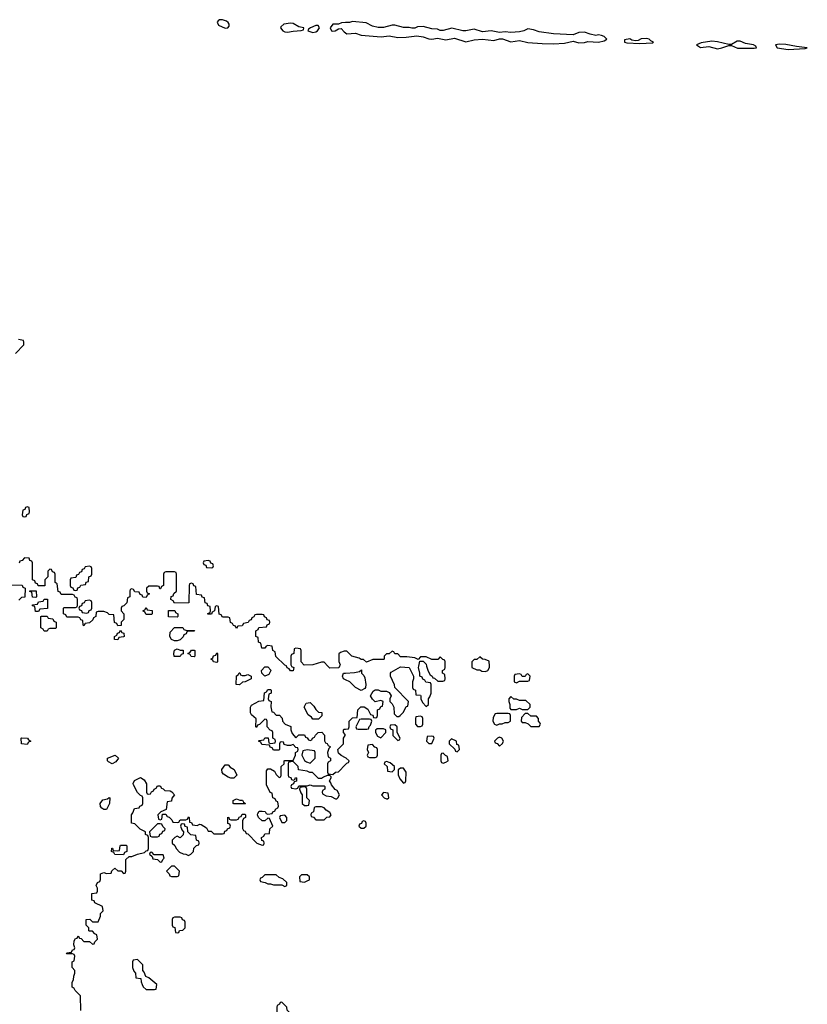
# Model space of a CAD drawing. Header units: inches. Extents: x 2769577 to 2880010, y 685631 to 825129.
# Tile 54 of 155: x 2797696 to 2803266, y 737610 to 744569. Entities that reach past the tile are written whole.
import ezdxf

# ---------------------------------------------------------------- set-up
doc = ezdxf.new("R2010")
doc.units = ezdxf.units.IN
doc.header["$MEASUREMENT"] = 0
for name, color, linetype in [('C7793', 7, 'Continuous'), ('C7794', 7, 'Continuous'), ('C8703', 7, 'Continuous'), ('C8704', 7, 'Continuous')]:
    doc.layers.add(name, color=color, linetype=linetype)

msp = doc.modelspace()

# ---------------------------------------------------------------- linework, layer by layer
at = {"layer": 'C7793', "color": 4, "elevation": 4}
for points in [[(2799430, 739928.7), (2799408, 739950), (2799406, 739970), (2799430, 739994), (2799450, 739994), (2799471.6, 739971.6), (2799471.6, 739968.4), (2799458, 739942)], [(2799270, 739934), (2799290, 739934), (2799310, 739942), (2799334, 739930), (2799334, 739910), (2799290, 739888), (2799272.7, 739887.3), (2799250, 739868), (2799226, 739870), (2799228.4, 739931.6), (2799242, 739938), (2799247.3, 739952.7), (2799252.7, 739952.7), (2799258, 739938)], [(2799770, 739626), (2799760.4, 739640.4), (2799736.4, 739656.4), (2799708, 739710), (2799722, 739738), (2799750, 739742), (2799776.9, 739716.9), (2799790, 739694), (2799810, 739674), (2799832.7, 739672.7), (2799831.6, 739648.4), (2799810, 739626)], [(2797750, 739446), (2797708, 739450), (2797706, 739490), (2797710, 739494), (2797751.6, 739491.6), (2797758, 739478), (2797774, 739470), (2797758, 739462)], [(2798350, 739308.7), (2798323.1, 739323.1), (2798318, 739330), (2798318, 739350), (2798371.1, 739371.1), (2798394, 739350), (2798376.9, 739323.1)], [(2799730, 739408), (2799698, 739402), (2799692, 739370), (2799710, 739334), (2799723.6, 739323.6), (2799750, 739314), (2799786, 739350), (2799786, 739390), (2799782, 739402)], [(2799190, 739208.7), (2799170, 739215.3), (2799136.4, 739236.4), (2799127.3, 739247.3), (2799126, 739270), (2799150, 739302), (2799170, 739302), (2799185.4, 739285.4), (2799212, 739270), (2799232, 739230), (2799210, 739208.7)], [(2799630, 739326), (2799598, 739322), (2799594, 739310), (2799594, 739230), (2799598, 739218), (2799612.7, 739212.7), (2799618, 739198), (2799630, 739194), (2799642, 739198), (2799647.3, 739212.7), (2799654, 739210), (2799652.7, 739187.3), (2799638, 739182), (2799632.7, 739167.3), (2799618, 739162), (2799614, 739150), (2799618, 739138), (2799650, 739134), (2799662, 739138), (2799670, 739154), (2799730, 739154), (2799750, 739162), (2799770, 739154), (2799850, 739154), (2799854, 739150), (2799854, 739130), (2799838, 739122), (2799834, 739110), (2799838, 739098), (2799863.6, 739083.6), (2799899.6, 739079.6), (2799930, 739062), (2799938, 739062), (2799946, 739070), (2799958, 739090), (2799942, 739122), (2799927.3, 739127.3), (2799900.4, 739160.4), (2799896.4, 739176.4), (2799886, 739190), (2799898, 739210), (2799898, 739218), (2799890, 739226), (2799870, 739226), (2799843.6, 739216.4), (2799830, 739206), (2799810, 739206), (2799767.3, 739247.3), (2799748.4, 739248.4), (2799730, 739258), (2799667.3, 739267.3), (2799666, 739290)], [(2799710, 739146), (2799678, 739142), (2799674, 739130), (2799683.6, 739103.6), (2799694, 739090), (2799694, 739030), (2799710, 739014), (2799730, 739014), (2799742, 739018), (2799746, 739050), (2799726, 739070), (2799726, 739130), (2799722, 739142)], [(2798290, 738986), (2798276.4, 738996.4), (2798268.4, 739008.4), (2798266, 739030), (2798284.7, 739055.3), (2798318, 739062), (2798330, 739072), (2798334, 739070), (2798331.1, 739028.9), (2798310, 738986)], [(2799210, 739026), (2799206, 739030), (2799206, 739050), (2799230, 739062), (2799252.7, 739052.7), (2799271.6, 739051.6), (2799278, 739038), (2799294, 739030), (2799290, 739026)], [(2799570, 738946), (2799538, 738942), (2799534, 738930), (2799550, 738894), (2799570, 738894), (2799586, 738910), (2799586, 738930)], [(2799830, 739006), (2799790, 739006), (2799778, 739002), (2799774, 738970), (2799758, 738962), (2799754, 738950), (2799758, 738938), (2799772.7, 738932.7), (2799790, 738914), (2799850, 738914), (2799868.4, 738931.6), (2799890, 738934), (2799898, 738950), (2799890, 738966), (2799863.1, 738983.1), (2799850, 738998)], [(2798690, 738886), (2798670, 738886), (2798614, 738830), (2798618, 738798), (2798630, 738794), (2798670, 738794), (2798682, 738798), (2798687.3, 738812.7), (2798702, 738818), (2798707.3, 738832.7), (2798722, 738838), (2798726, 738850), (2798707.3, 738867.3), (2798702, 738882)], [(2798850, 738886), (2798838, 738882), (2798834, 738870), (2798843.6, 738843.6), (2798854, 738830), (2798852.7, 738807.3), (2798830, 738786), (2798810, 738798), (2798794, 738790), (2798774, 738770), (2798774, 738750), (2798792.7, 738732.7), (2798802, 738710), (2798825.4, 738685.4), (2798852.7, 738672.7), (2798872, 738672), (2798890, 738662), (2798906, 738670), (2798926, 738690), (2798927.3, 738712.7), (2798947.3, 738732.7), (2798962, 738738), (2798966, 738750), (2798962, 738762), (2798946, 738770), (2798942, 738802), (2798907.3, 738807.3), (2798886, 738830), (2798882, 738862), (2798867.3, 738867.3), (2798862, 738882)], [(2798430, 738666), (2798368.4, 738668.4), (2798362, 738682), (2798346, 738690), (2798347.3, 738712.7), (2798352.7, 738712.7), (2798358, 738698), (2798390, 738694), (2798402, 738698), (2798406, 738730), (2798410, 738734), (2798450, 738734), (2798454, 738730), (2798454, 738690), (2798438, 738682)], [(2798630, 738686), (2798618, 738682), (2798614, 738670), (2798634, 738654), (2798638, 738638), (2798670, 738634), (2798690, 738614), (2798702, 738618), (2798707.3, 738632.7), (2798718, 738642), (2798710, 738666), (2798646, 738666)], [(2798790, 738586), (2798770, 738586), (2798734, 738550), (2798752.7, 738532.7), (2798758, 738518), (2798770, 738514), (2798810, 738514), (2798822, 738518), (2798826, 738550)], [(2799510, 738526), (2799430, 738526), (2799410, 738506), (2799398, 738502), (2799394, 738490), (2799398, 738478), (2799431.6, 738471.6), (2799450, 738462), (2799470, 738462), (2799490, 738454), (2799550, 738454), (2799570, 738442), (2799586, 738450), (2799586, 738470), (2799556.4, 738496.4), (2799530, 738506)], [(2799730, 738526), (2799690, 738526), (2799674, 738510), (2799678, 738478), (2799710, 738474), (2799730, 738482), (2799746, 738490), (2799746, 738510)], [(2798830, 738226), (2798790, 738226), (2798778, 738222), (2798774, 738210), (2798774, 738170), (2798778, 738158), (2798792.7, 738152.7), (2798798, 738118), (2798810, 738114), (2798822, 738118), (2798827.3, 738132.7), (2798850, 738134), (2798866, 738150), (2798866, 738190), (2798862, 738202), (2798847.3, 738207.3), (2798842, 738222)], [(2798530, 737926), (2798498, 737922), (2798494, 737910), (2798494, 737870), (2798503.6, 737843.6), (2798514, 737830), (2798518, 737798), (2798552.7, 737792.7), (2798554, 737770), (2798562, 737750), (2798570, 737734), (2798590, 737714), (2798650, 737714), (2798662, 737718), (2798666, 737750), (2798610, 737798), (2798587.3, 737807.3), (2798576.4, 737836.4), (2798566, 737850), (2798566, 737890)], [(2799550, 737626), (2799538, 737622), (2799534, 737610), (2799518, 737602), (2799514, 737590), (2799514, 737530), (2799530, 737514), (2799570, 737514), (2799590, 737494), (2799602, 737498), (2799607.3, 737512.7), (2799622, 737518), (2799626, 737530), (2799588, 737568), (2799586, 737590)]]:
    msp.add_lwpolyline(points, close=True, dxfattribs=at)
for points in [[(2799617.3, 740000), (2799618, 739998), (2799634, 739990), (2799630, 739966), (2799610, 739966), (2799602, 739982), (2799587.3, 739987.3), (2799582.7, 740000)], [(2799957.9, 740000), (2799952.7, 739987.3), (2799890, 739986), (2799876.3, 740000)], [(2800000, 739903), (2799986, 739910), (2799978, 739930), (2799986, 739950), (2800000, 739950.9)], [(2798127.3, 737567.3), (2798126, 737670), (2798087.3, 737707.3), (2798082, 737722), (2798066, 737730), (2798067.3, 737767.3), (2798076.4, 737783.6), (2798078, 737810), (2798086, 737830), (2798086, 737850), (2798068, 737870), (2798066, 737910), (2798082, 737918), (2798086, 737950), (2798082, 737962), (2798070, 737966), (2798030, 737966), (2798028, 737970), (2798030, 737974), (2798062, 737978), (2798070, 737994), (2798082, 737998), (2798086, 738010), (2798078, 738030), (2798080.4, 738059.6), (2798090, 738074), (2798102, 738078), (2798110, 738094), (2798118, 738078), (2798130, 738074), (2798150, 738054), (2798190, 738054), (2798210, 738034), (2798222, 738038), (2798227.3, 738052.7), (2798246, 738070), (2798242, 738102), (2798227.3, 738107.3), (2798210, 738126), (2798190, 738126), (2798186, 738130), (2798186, 738150), (2798166, 738170), (2798166, 738210), (2798191.6, 738211.6), (2798210, 738194), (2798250, 738194), (2798267.3, 738232.7), (2798268.4, 738251.6), (2798286, 738270), (2798282, 738302), (2798227.3, 738327.3), (2798222, 738342), (2798206, 738346), (2798207.3, 738392.7), (2798242, 738398), (2798246, 738410), (2798246, 738430), (2798238, 738450), (2798246, 738470), (2798262, 738478), (2798267.3, 738492.7), (2798267.3, 738532.7), (2798290, 738542), (2798310, 738534), (2798342, 738538), (2798347.3, 738552.7), (2798370, 738572), (2798390, 738554), (2798412.7, 738552.7), (2798430, 738534), (2798442, 738538), (2798446, 738550), (2798447.3, 738632.7), (2798470, 738654), (2798490, 738654), (2798528.4, 738671.6), (2798578, 738682), (2798590, 738694), (2798602, 738698), (2798606, 738710), (2798606, 738790), (2798602, 738802), (2798586, 738810), (2798586, 738830), (2798547.3, 738847.3), (2798510, 738886), (2798486, 738890), (2798486, 738950), (2798496.4, 738963.6), (2798507.3, 738992.7), (2798542, 738998), (2798546, 739010), (2798562, 739018), (2798566, 739030), (2798566, 739070), (2798562, 739082), (2798550, 739086), (2798530, 739106), (2798500.4, 739160.4), (2798498, 739170), (2798508, 739192), (2798550, 739212), (2798576.9, 739196.9), (2798592.7, 739167.3), (2798594, 739110), (2798598, 739098), (2798610, 739094), (2798622, 739098), (2798627.3, 739112.7), (2798642, 739118), (2798646, 739130), (2798662, 739138), (2798670, 739154), (2798690, 739154), (2798698, 739138), (2798710, 739134), (2798722, 739122), (2798759.6, 739119.6), (2798772.7, 739112.7), (2798791.6, 739091.6), (2798772.7, 739067.3), (2798770, 739046), (2798738, 739042), (2798732.7, 738987.3), (2798694, 738970), (2798674, 738950), (2798678, 738918), (2798690, 738914), (2798702, 738918), (2798706, 738954), (2798730, 738954), (2798738, 738938), (2798752.7, 738932.7), (2798772.7, 738912.7), (2798778, 738898), (2798810, 738894), (2798822, 738898), (2798830, 738914), (2798870, 738914), (2798882, 738918), (2798890, 738934), (2798894, 738930), (2798898, 738898), (2798910, 738894), (2798918, 738878), (2798950, 738874), (2798970, 738882), (2798979.6, 738879.6), (2799016.9, 738856.9), (2799030, 738834), (2799050, 738834), (2799070, 738814), (2799130, 738814), (2799142, 738818), (2799147.3, 738832.7), (2799162, 738838), (2799166, 738850), (2799182, 738858), (2799186, 738870), (2799182, 738882), (2799168.4, 738888.4), (2799167.3, 738932.7), (2799174, 738930), (2799178, 738918), (2799190, 738914), (2799230, 738914), (2799242, 738918), (2799250, 738934), (2799262, 738938), (2799270, 738954), (2799290, 738954), (2799294, 738950), (2799294, 738930), (2799278, 738922), (2799272.7, 738907.3), (2799272.7, 738852.7), (2799278, 738838), (2799290, 738834), (2799298, 738818), (2799310, 738814), (2799374, 738750), (2799410, 738734), (2799422, 738738), (2799426, 738750), (2799422, 738762), (2799407.3, 738767.3), (2799406, 738790), (2799422, 738798), (2799430, 738814), (2799462, 738818), (2799466, 738850), (2799486, 738870), (2799462, 738922), (2799450, 738926), (2799430, 738906), (2799410, 738906), (2799386, 738930), (2799378, 738950), (2799380.4, 738959.6), (2799390, 738974), (2799410, 738974), (2799431.6, 738971.6), (2799438, 738958), (2799450, 738954), (2799482, 738958), (2799486, 738970), (2799502, 738978), (2799506, 738990), (2799522, 738998), (2799526, 739010), (2799522, 739042), (2799510, 739046), (2799502, 739062), (2799486, 739070), (2799482, 739102), (2799467.3, 739107.3), (2799440.4, 739160.4), (2799440.4, 739259.6), (2799450, 739274), (2799470, 739274), (2799498, 739258), (2799510, 739234), (2799530, 739214), (2799542, 739218), (2799546, 739230), (2799546, 739290), (2799566, 739310), (2799566, 739330), (2799570, 739334), (2799630, 739334), (2799646, 739370), (2799646, 739390), (2799662, 739398), (2799666, 739410), (2799662, 739422), (2799650, 739426), (2799630, 739446), (2799610, 739438), (2799590, 739438), (2799567.3, 739447.3), (2799562, 739462), (2799550, 739466), (2799538, 739462), (2799534, 739450), (2799534, 739410), (2799530, 739406), (2799490, 739406), (2799482, 739422), (2799467.3, 739427.3), (2799462, 739442), (2799407.3, 739447.3), (2799402, 739462), (2799386, 739470), (2799390, 739474), (2799422, 739478), (2799430, 739494), (2799452.7, 739492.7), (2799458, 739458), (2799470, 739454), (2799502, 739458), (2799506, 739470), (2799502, 739482), (2799486, 739490), (2799486, 739530), (2799482, 739542), (2799467.3, 739547.3), (2799446, 739570), (2799446, 739610), (2799442, 739622), (2799430, 739626), (2799392.7, 739587.3), (2799378, 739582), (2799370, 739566), (2799366, 739570), (2799367.3, 739627.3), (2799336.4, 739656.4), (2799328, 739670), (2799328, 739710), (2799336.4, 739723.6), (2799388.4, 739751.6), (2799422, 739758), (2799428.4, 739811.6), (2799442, 739818), (2799450, 739834), (2799470, 739834), (2799474, 739830), (2799474, 739810), (2799458, 739802), (2799454, 739770), (2799458, 739758), (2799474, 739750), (2799472.7, 739712.7), (2799478, 739678), (2799490, 739674), (2799510, 739654), (2799532.7, 739652.7), (2799552, 739632), (2799554, 739610), (2799574, 739590), (2799612.7, 739572.7), (2799614, 739550), (2799623.6, 739523.6), (2799650, 739494), (2799670, 739514), (2799710, 739514), (2799718, 739498), (2799730, 739494), (2799738, 739478), (2799750, 739474), (2799762, 739478), (2799766, 739490), (2799782, 739498), (2799787.3, 739512.7), (2799806, 739530), (2799832.7, 739532.7), (2799851.6, 739511.6), (2799852.7, 739472.7), (2799858, 739458), (2799870, 739454), (2799878, 739438), (2799894, 739430), (2799882, 739418), (2799874, 739390), (2799878, 739358), (2799894, 739350), (2799894, 739330), (2799878, 739322), (2799874, 739310), (2799874, 739250), (2799878, 739238), (2799910, 739234), (2799928.4, 739251.6), (2799950, 739254), (2800000, 739304)], [(2800000, 739352.9), (2799968.4, 739368.4), (2799950, 739386), (2799946, 739410), (2799986, 739450), (2799986, 739490), (2799998, 739510), (2799998, 739518), (2799986, 739530), (2799986, 739550), (2799990, 739554), (2800000, 739555.3)]]:
    msp.add_lwpolyline(points, dxfattribs=at)
at = {"layer": 'C7794', "color": 4, "elevation": 4}
for points in [[(2799130, 744568.7), (2799110, 744568), (2799099.6, 744560.4), (2799092, 744550), (2799102, 744530), (2799150, 744507.7), (2799168.9, 744511.1), (2799176.5, 744523.5), (2799177.2, 744537.2), (2799170, 744548), (2799158, 744558)], [(2799610, 744545.2), (2799563.5, 744536.5), (2799542, 744518), (2799541, 744510), (2799556, 744490), (2799570, 744483), (2799590, 744481.6), (2799630, 744488), (2799687.3, 744492.7), (2799702, 744498), (2799706, 744510), (2799670, 744519), (2799630, 744541.2)], [(2799790, 744528.7), (2799752, 744510), (2799738, 744502), (2799734, 744490), (2799770, 744478.8), (2799790, 744482.8), (2799802, 744490), (2799815.3, 744510), (2799808, 744528)], [(2797750, 741126), (2797738, 741122), (2797732.7, 741107.3), (2797718, 741102), (2797714, 741070), (2797718, 741058), (2797730, 741054), (2797742, 741058), (2797747.3, 741072.7), (2797762, 741078), (2797766, 741090), (2797762, 741122)], [(2798190, 740706), (2798158, 740702), (2798152.7, 740687.3), (2798138, 740682), (2798132.7, 740667.3), (2798118, 740662), (2798112.7, 740647.3), (2798098, 740642), (2798092.7, 740627.3), (2798058, 740622), (2798054, 740610), (2798054, 740570), (2798058, 740558), (2798072.7, 740552.7), (2798078, 740538), (2798090, 740534), (2798102, 740538), (2798107.3, 740552.7), (2798122, 740558), (2798127.3, 740572.7), (2798162, 740578), (2798167.3, 740592.7), (2798182, 740598), (2798186, 740630), (2798202, 740638), (2798206, 740650), (2798206, 740690), (2798202, 740702)], [(2799030, 740746), (2798998, 740742), (2798994, 740730), (2798998, 740718), (2799012.7, 740712.7), (2799018, 740698), (2799050, 740694), (2799062, 740698), (2799066, 740710), (2799062, 740722), (2799047.3, 740727.3), (2799042, 740742)], [(2797810, 740486), (2797787.3, 740487.3), (2797782, 740522), (2797767.3, 740527.3), (2797767.3, 740532.7), (2797812.7, 740532.7), (2797814, 740490)], [(2797830, 740386), (2797807.3, 740387.3), (2797802, 740422), (2797787.3, 740427.3), (2797787.3, 740432.7), (2797822, 740438), (2797830, 740454), (2797862, 740458), (2797870, 740474), (2797892.7, 740472.7), (2797892.7, 740407.3), (2797838, 740402)], [(2798190, 740466), (2798158, 740462), (2798152.7, 740447.3), (2798138, 740442), (2798132.7, 740427.3), (2798118, 740422), (2798114, 740410), (2798118, 740398), (2798132.7, 740392.7), (2798138, 740378), (2798170, 740374), (2798182, 740378), (2798187.3, 740392.7), (2798202, 740398), (2798206, 740410), (2798206, 740450), (2798202, 740462)], [(2798590, 740366), (2798582, 740382), (2798566, 740390), (2798582, 740398), (2798590, 740414), (2798598, 740398), (2798632.7, 740392.7), (2798634, 740370), (2798630, 740366)], [(2797870, 740246), (2797862, 740262), (2797846, 740270), (2797846, 740350), (2797850, 740354), (2797890, 740354), (2797898, 740338), (2797930, 740334), (2797938, 740318), (2797954, 740310), (2797954, 740270), (2797950, 740266), (2797910, 740266), (2797898, 740262), (2797890, 740246)], [(2798810, 740346), (2798747.3, 740347.3), (2798747.3, 740392.7), (2798792.7, 740392.7), (2798798, 740378), (2798814, 740370), (2798814, 740350)], [(2798790, 740178), (2798768.9, 740188.9), (2798758, 740210), (2798760.4, 740239.6), (2798790, 740274), (2798850, 740274), (2798858, 740258), (2798870, 740254), (2798932.7, 740252.7), (2798930, 740246), (2798890, 740246), (2798878, 740242), (2798872.7, 740227.3), (2798858, 740222), (2798852.7, 740207.3), (2798830, 740186), (2798810, 740178)], [(2798390, 740186), (2798367.3, 740187.3), (2798366, 740210), (2798382, 740218), (2798387.3, 740232.7), (2798402, 740238), (2798410, 740254), (2798418, 740238), (2798432.7, 740232.7), (2798434, 740210), (2798430, 740206), (2798398, 740202)], [(2798830, 740068), (2798788.9, 740068.9), (2798786, 740090), (2798790, 740114), (2798810, 740122), (2798830, 740114), (2798852.7, 740112.7), (2798852.7, 740087.3), (2798838, 740082)], [(2798930, 740066), (2798908.4, 740068.4), (2798902, 740082), (2798886, 740090), (2798902, 740098), (2798910, 740114), (2798930, 740114), (2798934, 740110), (2798934, 740070)], [(2799090, 740026), (2799066, 740030), (2799062, 740042), (2799048, 740050), (2799062, 740058), (2799067.3, 740072.7), (2799082, 740078), (2799090, 740094), (2799094, 740090), (2799094, 740030)]]:
    msp.add_lwpolyline(points, close=True, dxfattribs=at)
for points in [[(2800000, 744548.1), (2799972.7, 744547.3), (2799950, 744538), (2799910, 744538), (2799892, 744510), (2799902, 744490), (2799910, 744488), (2799926, 744490), (2799950, 744504.7), (2799970, 744506), (2799990, 744482.8), (2800000, 744475.6)], [(2797666, 742210), (2797726, 742270), (2797726, 742290), (2797722, 742302), (2797687.3, 742307.3)], [(2799582.7, 740000), (2799582, 740002), (2799570, 740006), (2799507.3, 740067.3), (2799502, 740102), (2799486, 740110), (2799482, 740142), (2799450, 740146), (2799438, 740142), (2799430, 740126), (2799407.3, 740127.3), (2799402, 740162), (2799386, 740170), (2799382, 740202), (2799366, 740210), (2799366, 740250), (2799382, 740258), (2799387.3, 740272.7), (2799442, 740278), (2799447.3, 740292.7), (2799462, 740298), (2799466, 740310), (2799462, 740322), (2799447.3, 740327.3), (2799442, 740342), (2799427.3, 740347.3), (2799422, 740362), (2799410, 740366), (2799370, 740366), (2799358, 740362), (2799352.7, 740347.3), (2799338, 740342), (2799332.7, 740327.3), (2799318, 740322), (2799312.7, 740307.3), (2799278, 740302), (2799270, 740286), (2799238, 740282), (2799230, 740266), (2799222, 740282), (2799207.3, 740287.3), (2799202, 740302), (2799187.3, 740307.3), (2799182, 740342), (2799170, 740346), (2799130, 740346), (2799122, 740362), (2799107.3, 740367.3), (2799102, 740422), (2799090, 740426), (2799078, 740422), (2799074, 740390), (2799058, 740382), (2799052.7, 740367.3), (2799027.3, 740367.3), (2799027.3, 740372.7), (2799042, 740378), (2799046, 740390), (2799042, 740422), (2799027.3, 740427.3), (2799022, 740442), (2799007.3, 740447.3), (2799002, 740482), (2798987.3, 740487.3), (2798982, 740502), (2798947.3, 740507.3), (2798942, 740562), (2798927.3, 740567.3), (2798922, 740582), (2798910, 740586), (2798898, 740582), (2798894, 740570), (2798892.7, 740447.3), (2798790, 740446), (2798782, 740462), (2798766, 740470), (2798767.3, 740492.7), (2798782, 740498), (2798787.3, 740512.7), (2798806, 740530), (2798806, 740650), (2798802, 740662), (2798790, 740666), (2798730, 740666), (2798718, 740662), (2798714, 740650), (2798714, 740570), (2798698, 740562), (2798692.7, 740547.3), (2798687.3, 740547.3), (2798682, 740562), (2798670, 740566), (2798610, 740566), (2798594, 740550), (2798594, 740530), (2798598, 740518), (2798614, 740510), (2798598, 740502), (2798590, 740486), (2798567.3, 740487.3), (2798562, 740502), (2798547.3, 740507.3), (2798542, 740522), (2798510, 740526), (2798502, 740542), (2798490, 740546), (2798478, 740542), (2798474, 740530), (2798474, 740490), (2798458, 740482), (2798452.7, 740447.3), (2798432.7, 740427.3), (2798418, 740422), (2798414, 740410), (2798414, 740390), (2798432, 740370), (2798432, 740330), (2798414, 740310), (2798412.7, 740287.3), (2798390, 740286), (2798382, 740302), (2798367.3, 740307.3), (2798362, 740362), (2798330, 740366), (2798316.4, 740376.4), (2798290, 740386), (2798250, 740386), (2798238, 740382), (2798234, 740350), (2798218, 740342), (2798212.7, 740327.3), (2798190, 740306), (2798158, 740302), (2798150, 740286), (2798146, 740290), (2798142, 740322), (2798127.3, 740327.3), (2798122, 740342), (2798110, 740346), (2798030, 740346), (2798022, 740362), (2798006, 740370), (2798006, 740410), (2798010, 740414), (2798090, 740414), (2798102, 740418), (2798106, 740430), (2798106, 740470), (2798102, 740482), (2798087.3, 740487.3), (2798082, 740502), (2798070, 740506), (2797990, 740506), (2797982, 740522), (2797967.3, 740527.3), (2797962, 740582), (2797946, 740590), (2797946, 740650), (2797942, 740662), (2797927.3, 740667.3), (2797922, 740682), (2797910, 740686), (2797894, 740670), (2797894, 740630), (2797874, 740610), (2797872.7, 740567.3), (2797827.3, 740567.3), (2797822, 740582), (2797807.3, 740587.3), (2797802, 740602), (2797786, 740610), (2797786, 740730), (2797782, 740742), (2797767.3, 740747.3), (2797762, 740762), (2797730, 740766), (2797712.7, 740747.3), (2797698, 740742), (2797692.7, 740727.3)], [(2797630, 740574), (2797712.7, 740572.7), (2797718, 740558), (2797734, 740550), (2797732.7, 740487.3), (2797710, 740486), (2797690, 740466)], [(2799876.3, 740000), (2799848.4, 740028.4), (2799830, 740028.7), (2799768.4, 740008.4), (2799707.3, 740007.3), (2799686, 740030), (2799686, 740110), (2799682, 740122), (2799650, 740126), (2799638, 740122), (2799634, 740090), (2799618, 740082), (2799614, 740070), (2799614, 740010), (2799617.3, 740000)], [(2800000, 740106), (2799990, 740106), (2799963.6, 740096.4), (2799952.7, 740087.3), (2799952.7, 740032.7), (2799962, 740010), (2799957.9, 740000)]]:
    msp.add_lwpolyline(points, dxfattribs=at)
at = {"layer": 'C8703', "color": 4, "elevation": 4}
for points in [[(2800000, 739555.3), (2800022, 739558), (2800026, 739570), (2800026, 739610), (2800050, 739634), (2800082, 739638), (2800088.4, 739691.6), (2800108.4, 739711.6), (2800131.6, 739711.6), (2800156.9, 739696.9), (2800178, 739658), (2800192.7, 739652.7), (2800198, 739638), (2800210, 739634), (2800222, 739638), (2800226, 739650), (2800226, 739690), (2800242, 739698), (2800250, 739714), (2800262, 739718), (2800266, 739750), (2800250, 739758), (2800210, 739748), (2800190, 739766), (2800178, 739790), (2800196.4, 739823.6), (2800210, 739832), (2800230, 739832), (2800250, 739822), (2800290, 739822), (2800310, 739814), (2800322, 739790), (2800314, 739770), (2800314, 739750), (2800330, 739734), (2800342, 739710), (2800343.6, 739663.6), (2800363.6, 739643.6), (2800376.4, 739643.6), (2800386, 739650), (2800410, 739674), (2800430, 739714), (2800442, 739718), (2800446, 739750), (2800348, 739850), (2800347.3, 739867.3), (2800318, 739930), (2800318, 739950), (2800323.1, 739956.9), (2800390, 739994), (2800451.1, 739991.1), (2800482, 739930), (2800482, 739910), (2800474, 739890), (2800474, 739850), (2800478, 739838), (2800494, 739830), (2800498, 739798), (2800530, 739794), (2800534, 739790), (2800534, 739770), (2800543.6, 739743.6), (2800570, 739714), (2800586, 739730), (2800586, 739770), (2800596.4, 739783.6), (2800606, 739810), (2800606, 739870), (2800602, 739882), (2800567.3, 739887.3), (2800562, 739902), (2800547.3, 739907.3), (2800542, 739922), (2800526, 739930), (2800526, 739950), (2800515.3, 739990), (2800517.8, 740000)], [(2800573.8, 740000), (2800583.6, 739963.6), (2800598, 739938), (2800614, 739930), (2800618, 739918), (2800630, 739914), (2800652.7, 739892.7), (2800687.3, 739892.7), (2800702, 739898), (2800706, 739910), (2800702, 739942), (2800686, 739950), (2800686, 739970), (2800702, 739978), (2800706, 739990), (2800706, 740000)], [(2800894, 740000), (2800894, 739990), (2800930, 739974), (2800950, 739974), (2800963.6, 739963.6), (2800990, 739962), (2801006, 739970), (2801018, 739990), (2801017.4, 740000)], [(2800000, 739950.9), (2800064.7, 739955.3), (2800098, 739962), (2800112.7, 739972.7), (2800114, 739950), (2800130, 739934), (2800136.9, 739916.9), (2800144.7, 739870), (2800142, 739850), (2800136.9, 739843.1), (2800110, 739828), (2800070, 739848), (2800030, 739888), (2800000, 739903)], [(2800000, 739304), (2800010, 739314), (2800022, 739318), (2800026, 739330), (2800006, 739350), (2800000, 739352.9)]]:
    msp.add_lwpolyline(points, dxfattribs=at)
for points in [[(2801290, 739946), (2801278, 739942), (2801270, 739926), (2801250, 739926), (2801242, 739942), (2801230, 739946), (2801198, 739942), (2801194, 739930), (2801194, 739890), (2801210, 739882), (2801230, 739894), (2801290, 739894), (2801302, 739898), (2801306, 739930)], [(2801170, 739786), (2801154, 739770), (2801154, 739750), (2801162, 739730), (2801162, 739702), (2801170, 739694), (2801210, 739694), (2801230, 739702), (2801250, 739694), (2801290, 739694), (2801306, 739710), (2801306, 739730), (2801276.4, 739756.4), (2801230, 739758), (2801210, 739766), (2801190, 739766)], [(2800530, 739646), (2800498, 739642), (2800494, 739630), (2800494, 739590), (2800510, 739574), (2800530, 739574), (2800542, 739578), (2800546, 739590), (2800546, 739630), (2800542, 739642)], [(2801150, 739666), (2801070, 739666), (2801058, 739662), (2801043.6, 739636.4), (2801042, 739610), (2801054, 739590), (2801070, 739582), (2801088.4, 739591.6), (2801107.3, 739592.7), (2801130, 739602), (2801150, 739602), (2801166, 739610), (2801166, 739650), (2801162, 739662)], [(2801290, 739666), (2801270, 739666), (2801243.6, 739636.4), (2801242, 739610), (2801250, 739602), (2801270, 739602), (2801292, 739592), (2801310, 739574), (2801370, 739574), (2801378, 739590), (2801376.4, 739596.4), (2801366, 739610), (2801366, 739630), (2801350, 739646), (2801310, 739646)], [(2800170, 739626), (2800110, 739626), (2800098, 739622), (2800074, 739570), (2800078, 739558), (2800090, 739554), (2800150, 739554), (2800162, 739558), (2800167.3, 739572.7), (2800178, 739582), (2800186, 739610), (2800182, 739622)], [(2800350, 739586), (2800318, 739582), (2800314, 739570), (2800318, 739558), (2800334, 739550), (2800334, 739510), (2800370, 739474), (2800382, 739478), (2800386, 739490), (2800366, 739530), (2800366, 739570)], [(2800270, 739558), (2800223.6, 739556.4), (2800212.7, 739547.3), (2800212, 739530), (2800225.4, 739505.4), (2800250, 739494), (2800286, 739530), (2800286, 739550)], [(2800610, 739506), (2800578, 739502), (2800574, 739470), (2800590, 739454), (2800610, 739454), (2800626, 739490), (2800622, 739502)], [(2801090, 739498), (2801074, 739490), (2801054, 739470), (2801058, 739458), (2801072.7, 739452.7), (2801090, 739434), (2801110, 739454), (2801118, 739470), (2801106, 739490)], [(2800190, 739446), (2800158, 739442), (2800154, 739410), (2800162, 739390), (2800154, 739370), (2800158, 739358), (2800170, 739354), (2800210, 739354), (2800222, 739358), (2800226, 739370), (2800226, 739410), (2800222, 739422), (2800207.3, 739427.3)], [(2800750, 739486), (2800734, 739470), (2800734, 739450), (2800772.7, 739412.7), (2800778, 739398), (2800790, 739394), (2800806, 739410), (2800802, 739442), (2800787.3, 739447.3), (2800786, 739470)], [(2800690, 739386), (2800678, 739382), (2800674, 739370), (2800674, 739330), (2800678, 739318), (2800690, 739314), (2800710, 739322), (2800726, 739330), (2800722, 739362), (2800707.3, 739367.3)], [(2800290, 739326), (2800278, 739322), (2800274, 739310), (2800294, 739290), (2800298, 739258), (2800330, 739254), (2800346, 739270), (2800346, 739290), (2800316.4, 739316.4)], [(2800410, 739278), (2800390, 739278), (2800372.7, 739267.3), (2800372.7, 739232.7), (2800383.6, 739203.6), (2800410, 739174), (2800422, 739178), (2800426, 739190), (2800428, 739250)], [(2800270, 739106), (2800254, 739090), (2800274, 739070), (2800290, 739062), (2800298, 739062), (2800306, 739070), (2800302, 739102)], [(2800130, 738906), (2800118, 738902), (2800112.7, 738887.3), (2800098, 738882), (2800094, 738870), (2800110, 738854), (2800130, 738854), (2800146, 738870), (2800146, 738890), (2800142, 738902)]]:
    msp.add_lwpolyline(points, close=True, dxfattribs=at)
at = {"layer": 'C8704', "color": 4, "elevation": 4}
for points in [[(2800000, 744475.6), (2800010, 744468.4), (2800070, 744472.4), (2800110, 744459.5), (2800251.7, 744448.3), (2800310, 744454.9), (2800370, 744443.1), (2800430, 744444.4), (2800505.6, 744454.4), (2800550, 744448.5), (2800590, 744433), (2800610, 744430.6), (2800650, 744438), (2800710, 744426), (2800770, 744438.7), (2800850, 744413), (2800910, 744425.3), (2800969.6, 744430.4), (2801050, 744422), (2801090, 744432.7), (2801110, 744432.7), (2801170, 744412.2), (2801230, 744422), (2801290, 744406.3), (2801390, 744400.4), (2801470, 744398.4), (2801550, 744403.1), (2801610, 744417.1), (2801650, 744405.3), (2801690, 744406.7), (2801713.7, 744413.7), (2801790, 744408.7), (2801830, 744418.8), (2801848.7, 744430), (2801830, 744448.7), (2801810, 744457.2), (2801790, 744462.7), (2801770, 744457.2), (2801730, 744465.2), (2801690, 744481.2), (2801650, 744477.2), (2801610, 744462.7), (2801470, 744469.4), (2801370, 744482.7), (2801330, 744497.2), (2801290, 744504), (2801262, 744490), (2801230, 744482.7), (2801170, 744479.3), (2801130, 744483.7), (2801090, 744477), (2801030, 744489.5), (2800970, 744482), (2800910, 744502.7), (2800850, 744489.4), (2800830, 744489.4), (2800751, 744509), (2800690, 744493.2), (2800670, 744493.2), (2800650, 744501.2), (2800610, 744505.2), (2800550, 744521.2), (2800510, 744519), (2800490, 744509.2), (2800470, 744509.2), (2800450, 744514), (2800410, 744514), (2800350, 744529.2), (2800330.9, 744529.1), (2800270, 744513.2), (2800230, 744512.7), (2800190, 744522.7), (2800146.3, 744546.3), (2800050, 744555.3), (2800028.9, 744548.9), (2800000, 744548.1)], [(2800706, 740000), (2800706, 740030), (2800702, 740042), (2800687.3, 740047.3), (2800670, 740066), (2800652, 740048), (2800610, 740048), (2800570, 740066), (2800530, 740066), (2800514, 740046), (2800490, 740058), (2800434, 740066), (2800390, 740066), (2800370, 740086), (2800350, 740086), (2800342, 740102), (2800330, 740106), (2800310, 740086), (2800290, 740086), (2800274, 740070), (2800274, 740050), (2800270, 740046), (2800192.7, 740047.3), (2800148, 740028), (2800127.3, 740047.3), (2800110, 740048), (2800096.4, 740056.4), (2800046, 740070), (2800010, 740106), (2800000, 740106)], [(2801017.4, 740000), (2801015.3, 740035.3), (2800987.3, 740047.3), (2800968.4, 740048.4), (2800950, 740066), (2800930, 740046), (2800910, 740046), (2800894, 740030), (2800894, 740000)], [(2800517.8, 740000), (2800526, 740034), (2800550, 740034), (2800570, 740014), (2800573.8, 740000)]]:
    msp.add_lwpolyline(points, dxfattribs=at)
for points in [[(2802130, 744436), (2802090, 744433.2), (2802070, 744422), (2802050, 744419), (2802024, 744424), (2802010, 744432.7), (2801972.7, 744427.3), (2801972, 744410), (2801990, 744406), (2802080.7, 744400.7), (2802170, 744406), (2802178, 744410), (2802159, 744419), (2802148, 744430)], [(2802590, 744417), (2802514.4, 744405.6), (2802482, 744390), (2802511, 744371), (2802570, 744379.3), (2802630, 744363.8), (2802662, 744370), (2802710, 744387.3), (2802730, 744387.3), (2802771.7, 744368.3), (2802890, 744368), (2802906, 744370), (2802902, 744382), (2802886, 744390), (2802830, 744399.3), (2802790, 744416), (2802770, 744416), (2802730, 744393.2), (2802710, 744393.2), (2802630, 744412.3)], [(2803070, 744395.1), (2803042, 744390), (2803052, 744370), (2803130, 744359.1), (2803250, 744366), (2803266, 744370), (2803190, 744379), (2803114.2, 744394.2)]]:
    msp.add_lwpolyline(points, close=True, dxfattribs=at)

doc.saveas('drawing.dxf')
